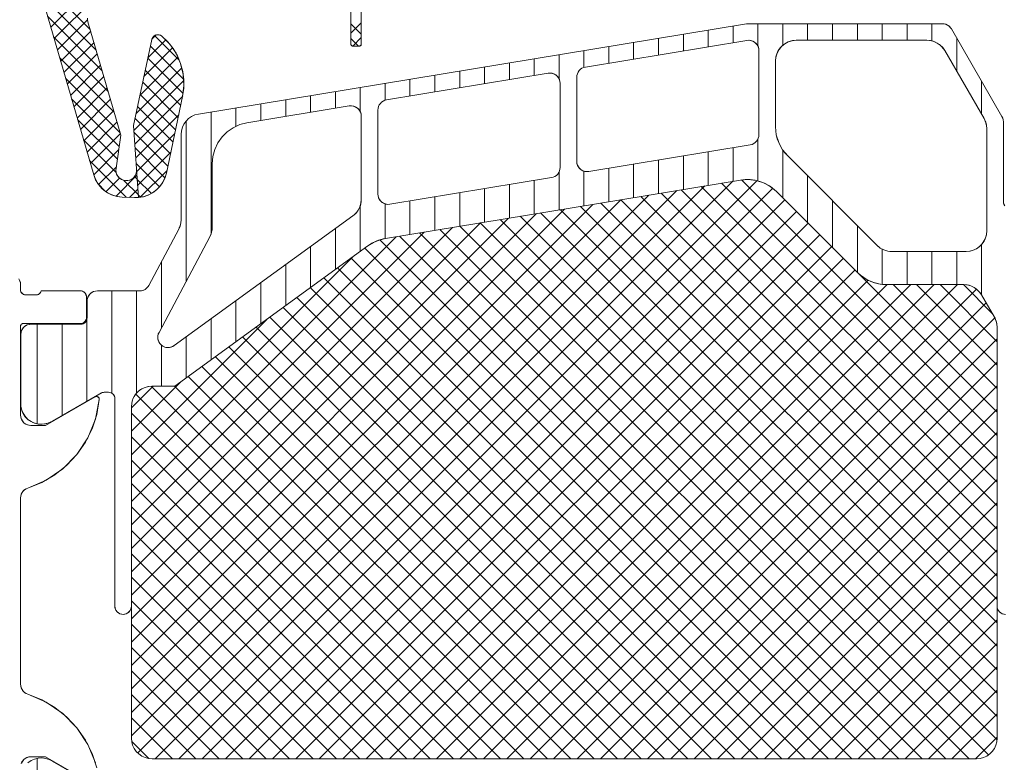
# Model space of a CAD drawing. Header units: metres. Extents: x 69 to 122.5, y -21.4 to -4.6.
# Tile 126 of 250: x 77.35 to 77.3975, y -12.3297 to -12.2938. Entities that reach past the tile are written whole.
import ezdxf

# ---------------------------------------------------------------- set-up
doc = ezdxf.new("R2010")
doc.units = ezdxf.units.M
doc.header["$LTSCALE"] = 0.02
doc.layers.add('032_Metallarbeiten-Fenster', color=7, linetype='Continuous', lineweight=5)

msp = doc.modelspace()

# ---------------------------------------------------------------- linework, layer by layer
at = {"layer": '032_Metallarbeiten-Fenster', "color": 251, "linetype": 'Continuous', "lineweight": 9, "true_color": 0x555555}
for p, q in [((77.353361, -12.294295), (77.350716, -12.29165)), ((77.351455, -12.294189), (77.353881, -12.291763)), ((77.351614, -12.294736), (77.354641, -12.29171)), ((77.353651, -12.295292), (77.351006, -12.292648)), ((77.353941, -12.29629), (77.351297, -12.293645)), ((77.351774, -12.295284), (77.353235, -12.293824)), ((77.36595, -12.294475), (77.36645, -12.293975)), ((77.36645, -12.294525), (77.36595, -12.294025)), ((77.3856, -12.2951), (77.3856, -12.294015)), ((77.3868, -12.295061), (77.3868, -12.294015)), ((77.388, -12.294815), (77.388, -12.294015)), ((77.3892, -12.294815), (77.3892, -12.294015)), ((77.3904, -12.294815), (77.3904, -12.294015)), ((77.3916, -12.294815), (77.3916, -12.294015)), ((77.3928, -12.294815), (77.3928, -12.294015)), ((77.394, -12.294847), (77.394, -12.294015)), ((77.351933, -12.295832), (77.353385, -12.29438)), ((77.3832, -12.295131), (77.3832, -12.29432)), ((77.3844, -12.294933), (77.3844, -12.294122)), ((77.354232, -12.297287), (77.351587, -12.294643)), ((77.352093, -12.296379), (77.353545, -12.294927)), ((77.356148, -12.295662), (77.357011, -12.294799)), ((77.356344, -12.29476), (77.356544, -12.29456)), ((77.357662, -12.295782), (77.356472, -12.294592)), ((77.366313, -12.295096), (77.36595, -12.294733)), ((77.366037, -12.295094), (77.36645, -12.294682)), ((77.3796, -12.295724), (77.3796, -12.294914)), ((77.3808, -12.295527), (77.3808, -12.294716)), ((77.382, -12.295329), (77.382, -12.294518)), ((77.3952, -12.296318), (77.3952, -12.294718)), ((77.355957, -12.296561), (77.357337, -12.295181)), ((77.357881, -12.296709), (77.356269, -12.295096)), ((77.3772, -12.296126), (77.3772, -12.295309)), ((77.3784, -12.295922), (77.3784, -12.295111)), ((77.354522, -12.298285), (77.351878, -12.29564)), ((77.352252, -12.296927), (77.353704, -12.295475)), ((77.355766, -12.297459), (77.357597, -12.295628)), ((77.357846, -12.29738), (77.356145, -12.295679)), ((77.3736, -12.296713), (77.3736, -12.295903)), ((77.3748, -12.296516), (77.3748, -12.295705)), ((77.376, -12.296682), (77.376, -12.295507)), ((77.352412, -12.297475), (77.353864, -12.296023)), ((77.355574, -12.298358), (77.357784, -12.296148)), ((77.357731, -12.297972), (77.356021, -12.296262)), ((77.3712, -12.297109), (77.3712, -12.296298)), ((77.3724, -12.296911), (77.3724, -12.2961)), ((77.354813, -12.299282), (77.352168, -12.296638)), ((77.352571, -12.298022), (77.354023, -12.29657)), ((77.355469, -12.299171), (77.357884, -12.296756)), ((77.357606, -12.298555), (77.355896, -12.296845)), ((77.3676, -12.297709), (77.3676, -12.296892)), ((77.3688, -12.297505), (77.3688, -12.296694)), ((77.37, -12.297307), (77.37, -12.296496)), ((77.3964, -12.298397), (77.3964, -12.296797)), ((77.352731, -12.29857), (77.354183, -12.297118)), ((77.3652, -12.298098), (77.3652, -12.297287)), ((77.3664, -12.298265), (77.3664, -12.297089)), ((77.354766, -12.299942), (77.352458, -12.297635)), ((77.35289, -12.299118), (77.354342, -12.297666)), ((77.355515, -12.299831), (77.357826, -12.297521)), ((77.357482, -12.299138), (77.355772, -12.297428)), ((77.3628, -12.298494), (77.3628, -12.297683)), ((77.364, -12.298296), (77.364, -12.297485)), ((77.353049, -12.299665), (77.354501, -12.298213)), ((77.357358, -12.299721), (77.355648, -12.298011)), ((77.3592, -12.304151), (77.3592, -12.298276)), ((77.3604, -12.298974), (77.3604, -12.298078)), ((77.3616, -12.298691), (77.3616, -12.297881)), ((77.354676, -12.30056), (77.352749, -12.298633)), ((77.353209, -12.300213), (77.354661, -12.298761)), ((77.357234, -12.300304), (77.355524, -12.298594)), ((77.355561, -12.300492), (77.357636, -12.298418)), ((77.358, -12.306442), (77.358, -12.298705)), ((77.35711, -12.300887), (77.355474, -12.299252)), ((77.354615, -12.301206), (77.353039, -12.29963)), ((77.353368, -12.300761), (77.35482, -12.299309)), ((77.355608, -12.301153), (77.357444, -12.299316)), ((77.3856, -12.301609), (77.3856, -12.299584)), ((77.353528, -12.301308), (77.354744, -12.300092)), ((77.35697, -12.301454), (77.355528, -12.300012)), ((77.355654, -12.301814), (77.357253, -12.300214)), ((77.3832, -12.30182), (77.3832, -12.300198)), ((77.3844, -12.301622), (77.3844, -12.300001)), ((77.3868, -12.302428), (77.3868, -12.300115)), ((77.355098, -12.302396), (77.35333, -12.300628)), ((77.3808, -12.302216), (77.3808, -12.300594)), ((77.382, -12.302018), (77.382, -12.300396)), ((77.353765, -12.301779), (77.354623, -12.30092)), ((77.356703, -12.301895), (77.355581, -12.300772)), ((77.355779, -12.302396), (77.357062, -12.301113)), ((77.376, -12.303007), (77.376, -12.301166)), ((77.3772, -12.302809), (77.3772, -12.301131)), ((77.3784, -12.302611), (77.3784, -12.30099)), ((77.3796, -12.302413), (77.3796, -12.300792)), ((77.354126, -12.302125), (77.354777, -12.301474)), ((77.354614, -12.302343), (77.35562, -12.301337)), ((77.355686, -12.302277), (77.354989, -12.30158)), ((77.355633, -12.301517), (77.355505, -12.301389)), ((77.356315, -12.302213), (77.355634, -12.301533)), ((77.384394, -12.301623), (77.356502, -12.329515)), ((77.385552, -12.301597), (77.357634, -12.329515)), ((77.3748, -12.303205), (77.3748, -12.301583)), ((77.39715, -12.313898), (77.384812, -12.30156)), ((77.388, -12.303628), (77.388, -12.301365)), ((77.354107, -12.302112), (77.353731, -12.301736)), ((77.355262, -12.302403), (77.355667, -12.301998)), ((77.381685, -12.30207), (77.35535, -12.328405)), ((77.38304, -12.301846), (77.355656, -12.32923)), ((77.38631, -12.30197), (77.358765, -12.329515)), ((77.3724, -12.3036), (77.3724, -12.301979)), ((77.3736, -12.303402), (77.3736, -12.301781)), ((77.39715, -12.317292), (77.381893, -12.302035)), ((77.39715, -12.316161), (77.382865, -12.301875)), ((77.39715, -12.315029), (77.383836, -12.301715)), ((77.38033, -12.302293), (77.35535, -12.327273)), ((77.378976, -12.302516), (77.35535, -12.326142)), ((77.355789, -12.302395), (77.355688, -12.302293)), ((77.386892, -12.30252), (77.359896, -12.329515)), ((77.3688, -12.304194), (77.3688, -12.302572)), ((77.37, -12.303996), (77.37, -12.302374)), ((77.3712, -12.303798), (77.3712, -12.302176)), ((77.39715, -12.320686), (77.378979, -12.302516)), ((77.39715, -12.319555), (77.379951, -12.302356)), ((77.39715, -12.318423), (77.380922, -12.302195)), ((77.3892, -12.304828), (77.3892, -12.302565)), ((77.377621, -12.30274), (77.35535, -12.325011)), ((77.376266, -12.302963), (77.35535, -12.323879)), ((77.3664, -12.305013), (77.3664, -12.302796)), ((77.3676, -12.304392), (77.3676, -12.302714)), ((77.39715, -12.32408), (77.376066, -12.302996)), ((77.39715, -12.322949), (77.377037, -12.302836)), ((77.39715, -12.321818), (77.378008, -12.302676)), ((77.374912, -12.303186), (77.35535, -12.322748)), ((77.373557, -12.303409), (77.35535, -12.321617)), ((77.387458, -12.303085), (77.361028, -12.329515)), ((77.39715, -12.327474), (77.373152, -12.303476)), ((77.39715, -12.326343), (77.374123, -12.303316)), ((77.39715, -12.325212), (77.375094, -12.303156)), ((77.372202, -12.303633), (77.35535, -12.320485)), ((77.370848, -12.303856), (77.35535, -12.319354)), ((77.388023, -12.303651), (77.362159, -12.329515)), ((77.3652, -12.305884), (77.3652, -12.303907)), ((77.395797, -12.329515), (77.370238, -12.303957)), ((77.396735, -12.329322), (77.371209, -12.303796)), ((77.397143, -12.328599), (77.372181, -12.303636)), ((77.3904, -12.306028), (77.3904, -12.303765)), ((77.369493, -12.304079), (77.35535, -12.318222)), ((77.368138, -12.304303), (77.35535, -12.317091)), ((77.388589, -12.304217), (77.363291, -12.329515)), ((77.392403, -12.329515), (77.367343, -12.304456)), ((77.393534, -12.329515), (77.368295, -12.304277)), ((77.394665, -12.329515), (77.369267, -12.304117)), ((77.364, -12.306756), (77.364, -12.304779)), ((77.389155, -12.304783), (77.364422, -12.329515)), ((77.391271, -12.329515), (77.366613, -12.304858)), ((77.3916, -12.306603), (77.3916, -12.304901)), ((77.3964, -12.307116), (77.3964, -12.30467)), ((77.366024, -12.305286), (77.35535, -12.31596)), ((77.38972, -12.305348), (77.365553, -12.329515)), ((77.39014, -12.329515), (77.365958, -12.305334)), ((77.3928, -12.306615), (77.3928, -12.305015)), ((77.394, -12.306615), (77.394, -12.305015)), ((77.3952, -12.306615), (77.3952, -12.305015)), ((77.3568, -12.308701), (77.3568, -12.305503)), ((77.3628, -12.307628), (77.3628, -12.30565)), ((77.389008, -12.329515), (77.365303, -12.30581)), ((77.390286, -12.305914), (77.366685, -12.329515)), ((77.387877, -12.329515), (77.364648, -12.306286)), ((77.39715, -12.312767), (77.390479, -12.306096)), ((77.3616, -12.3085), (77.3616, -12.306522)), ((77.386746, -12.329515), (77.363992, -12.306762)), ((77.390926, -12.306405), (77.367816, -12.329515)), ((77.391847, -12.306615), (77.368947, -12.329515)), ((77.392979, -12.306615), (77.370079, -12.329515)), ((77.39411, -12.306615), (77.37121, -12.329515)), ((77.395242, -12.306615), (77.372342, -12.329515)), ((77.396154, -12.306834), (77.373473, -12.329515)), ((77.39715, -12.311635), (77.39213, -12.306615)), ((77.39715, -12.310504), (77.393261, -12.306615)), ((77.39715, -12.309373), (77.394393, -12.306615)), ((77.396912, -12.308003), (77.395524, -12.306615)), ((77.3544, -12.311857), (77.3544, -12.306915)), ((77.3556, -12.31186), (77.3556, -12.306915)), ((77.385614, -12.329515), (77.363337, -12.307238)), ((77.3604, -12.309372), (77.3604, -12.307394)), ((77.384483, -12.329515), (77.362682, -12.307714)), ((77.396621, -12.307499), (77.374604, -12.329515)), ((77.3532, -12.312243), (77.3532, -12.308298)), ((77.361886, -12.308292), (77.35535, -12.314828)), ((77.3592, -12.310244), (77.3592, -12.308266)), ((77.383352, -12.329515), (77.362027, -12.30819)), ((77.397032, -12.308218), (77.375736, -12.329515)), ((77.3508, -12.313337), (77.3508, -12.308525)), ((77.352, -12.312935), (77.352, -12.308525)), ((77.38222, -12.329515), (77.361371, -12.308666)), ((77.358, -12.311116), (77.358, -12.309138)), ((77.381089, -12.329515), (77.360716, -12.309142)), ((77.39715, -12.309232), (77.376867, -12.329515)), ((77.3568, -12.311515), (77.3568, -12.309536)), ((77.379957, -12.329515), (77.360061, -12.309618)), ((77.378826, -12.329515), (77.359405, -12.310095)), ((77.377695, -12.329515), (77.35875, -12.310571)), ((77.39715, -12.310364), (77.377998, -12.329515)), ((77.376563, -12.329515), (77.358095, -12.311047)), ((77.357749, -12.311298), (77.35535, -12.313697)), ((77.3564, -12.311515), (77.35535, -12.312566)), ((77.374301, -12.329515), (77.356305, -12.311519)), ((77.375432, -12.329515), (77.357432, -12.311515)), ((77.39715, -12.311495), (77.37913, -12.329515)), ((77.373169, -12.329515), (77.35556, -12.311906)), ((77.372038, -12.329515), (77.35535, -12.312827)), ((77.39715, -12.312626), (77.380261, -12.329515)), ((77.370906, -12.329515), (77.35535, -12.313959)), ((77.39715, -12.313758), (77.381392, -12.329515)), ((77.39715, -12.314889), (77.382524, -12.329515)), ((77.369775, -12.329515), (77.35535, -12.31509)), ((77.368644, -12.329515), (77.35535, -12.316221)), ((77.39715, -12.31602), (77.383655, -12.329515)), ((77.39715, -12.317152), (77.384787, -12.329515)), ((77.367512, -12.329515), (77.35535, -12.317353)), ((77.39715, -12.318283), (77.385918, -12.329515)), ((77.366381, -12.329515), (77.35535, -12.318484)), ((77.36525, -12.329515), (77.35535, -12.319616)), ((77.39715, -12.319415), (77.387049, -12.329515)), ((77.39715, -12.320546), (77.388181, -12.329515)), ((77.364118, -12.329515), (77.35535, -12.320747)), ((77.362987, -12.329515), (77.35535, -12.321878)), ((77.39715, -12.321677), (77.389312, -12.329515)), ((77.361856, -12.329515), (77.35535, -12.32301)), ((77.39715, -12.322809), (77.390443, -12.329515)), ((77.39715, -12.32394), (77.391575, -12.329515)), ((77.360724, -12.329515), (77.35535, -12.324141)), ((77.359593, -12.329515), (77.35535, -12.325272)), ((77.39715, -12.325071), (77.392706, -12.329515)), ((77.39715, -12.326203), (77.393838, -12.329515)), ((77.358461, -12.329515), (77.35535, -12.326404)), ((77.35733, -12.329515), (77.35535, -12.327535)), ((77.39715, -12.327334), (77.394969, -12.329515)), ((77.356184, -12.329501), (77.355365, -12.328681)), ((77.39715, -12.328465), (77.3961, -12.329515)), ((77.3508, -12.334305), (77.3508, -12.329494))]:
    msp.add_line(p, q, dxfattribs=at)
at = {"layer": '032_Metallarbeiten-Fenster', "linetype": 'Continuous', "lineweight": 13}
for points in [[(77.353232, -12.293808), (77.353251, -12.293918), (77.354845, -12.299395), (77.354612, -12.300999), (77.354602, -12.301104), (77.354615, -12.301209), (77.35465, -12.301308), (77.354705, -12.301399), (77.354778, -12.301475), (77.354865, -12.301535), (77.354963, -12.301575), (77.355066, -12.301594), (77.355172, -12.30159), (77.355274, -12.301564), (77.355369, -12.301518), (77.355452, -12.301452), (77.355519, -12.301371), (77.355568, -12.301277), (77.355596, -12.301175), (77.355602, -12.30107), (77.355696, -12.30241), (77.355672, -12.302412), (77.355648, -12.302413), (77.355624, -12.302414), (77.3556, -12.302415), (77.355576, -12.302415), (77.355553, -12.302415), (77.355529, -12.302415), (77.355505, -12.302414), (77.354902, -12.302387), (77.354671, -12.302359), (77.354447, -12.302296), (77.354235, -12.302198), (77.354042, -12.302069), (77.35387, -12.301911), (77.353725, -12.301729), (77.35361, -12.301526), (77.353528, -12.301308), (77.346119, -12.275861)], [(77.36645, -12.292999), (77.36645, -12.294996), (77.366448, -12.295015), (77.366442, -12.295034), (77.366433, -12.295051), (77.36642, -12.295066), (77.366405, -12.295079), (77.366388, -12.295088), (77.366369, -12.295094), (77.36635, -12.295096), (77.36605, -12.295096), (77.36603, -12.295094), (77.366011, -12.295088), (77.365994, -12.295079), (77.365979, -12.295066), (77.365966, -12.295051), (77.365957, -12.295034), (77.365951, -12.295015), (77.36595, -12.294996), (77.36595, -12.292423)], [(77.397501, -12.302782), (77.397473, -12.30273), (77.397456, -12.302674), (77.39745, -12.302615), (77.39745, -12.298749), (77.397449, -12.298716), (77.397446, -12.298684), (77.39744, -12.298652), (77.397433, -12.29862), (77.397423, -12.298588), (77.397412, -12.298558), (77.397398, -12.298528), (77.397383, -12.298499), (77.394939, -12.294265), (77.394902, -12.294211), (77.394859, -12.294162), (77.39481, -12.294119), (77.394756, -12.294082), (77.394697, -12.294053), (77.394635, -12.294032), (77.394571, -12.294019), (77.394506, -12.294015), (77.38505, -12.294015), (77.358587, -12.298377), (77.358417, -12.298421), (77.358257, -12.298494), (77.358113, -12.298593), (77.357988, -12.298717), (77.357886, -12.29886), (77.357811, -12.299019), (77.357765, -12.299189), (77.35775, -12.299364), (77.35775, -12.303466), (77.357748, -12.303527), (77.357743, -12.303588), (77.357733, -12.303648), (77.35772, -12.303708), (77.357704, -12.303767), (77.357684, -12.303824), (77.35766, -12.30388), (77.357633, -12.303935), (77.356191, -12.30665), (77.356155, -12.306707), (77.356112, -12.306759), (77.356062, -12.306805), (77.356007, -12.306844), (77.355947, -12.306875), (77.355883, -12.306897), (77.355817, -12.306911), (77.355749, -12.306915), (77.35371, -12.306915), (77.353612, -12.306925), (77.353519, -12.306953), (77.353432, -12.306999), (77.353356, -12.307062), (77.353294, -12.307137), (77.353248, -12.307224), (77.35322, -12.307318), (77.35321, -12.307415), (77.35321, -12.308226), (77.353204, -12.308284), (77.353187, -12.30834), (77.353159, -12.308392), (77.353122, -12.308438), (77.353077, -12.308475), (77.353025, -12.308503), (77.352969, -12.30852), (77.35291, -12.308526), (77.35051, -12.308525), (77.350412, -12.308535), (77.350319, -12.308563), (77.350232, -12.308609), (77.350156, -12.308672), (77.350094, -12.308747), (77.350048, -12.308834), (77.35002, -12.308928), (77.35001, -12.309025), (77.35001, -12.312502), (77.350076, -12.312742), (77.350199, -12.312959), (77.350372, -12.313138), (77.350584, -12.313269), (77.350822, -12.313344), (77.351071, -12.313357), (77.351316, -12.313308), (77.35154, -12.313201), (77.353824, -12.311882), (77.353853, -12.311867), (77.353883, -12.311853), (77.353913, -12.311842), (77.353945, -12.311832), (77.353977, -12.311825), (77.354009, -12.311819), (77.354041, -12.311816), (77.354074, -12.311815), (77.35425, -12.311815), (77.354309, -12.311821), (77.354365, -12.311838), (77.354417, -12.311866), (77.354462, -12.311903), (77.354499, -12.311949), (77.354527, -12.312), (77.354544, -12.312057), (77.35455, -12.312115), (77.35455, -12.322137), (77.354558, -12.322215), (77.35458, -12.32229), (77.354617, -12.322359), (77.354667, -12.32242), (77.354728, -12.32247), (77.354797, -12.322507), (77.354872, -12.322529), (77.35495, -12.322537), (77.355028, -12.322529), (77.355103, -12.322507), (77.355172, -12.32247), (77.355233, -12.32242), (77.355283, -12.322359), (77.35532, -12.32229), (77.355342, -12.322215), (77.35535, -12.322137), (77.35535, -12.312515), (77.355369, -12.31232), (77.355426, -12.312133), (77.355519, -12.31196), (77.355643, -12.311808), (77.355794, -12.311684), (77.355967, -12.311591), (77.356155, -12.311534), (77.35635, -12.311515), (77.35745, -12.311515), (77.366771, -12.304743), (77.366867, -12.304678), (77.366966, -12.304618), (77.367069, -12.304564), (77.367175, -12.304516), (77.367284, -12.304474), (77.367394, -12.304439), (77.367507, -12.30441), (77.367621, -12.304388), (77.384755, -12.301564), (77.384991, -12.301539), (77.385228, -12.301542), (77.385463, -12.301574), (77.385693, -12.301633), (77.385914, -12.301719), (77.386123, -12.30183), (77.386318, -12.301965), (77.386495, -12.302123), (77.390401, -12.306029), (77.390547, -12.306161), (77.390705, -12.306278), (77.390873, -12.306379), (77.39105, -12.306463), (77.391235, -12.306529), (77.391425, -12.306577), (77.39162, -12.306606), (77.391816, -12.306615), (77.395533, -12.306615), (77.395664, -12.306624), (77.395792, -12.306649), (77.395916, -12.306691), (77.396033, -12.306749), (77.396142, -12.306822), (77.396241, -12.306908), (77.396327, -12.307006), (77.396399, -12.307115), (77.397016, -12.308183), (77.397047, -12.308241), (77.397074, -12.3083), (77.397097, -12.308362), (77.397116, -12.308424), (77.397131, -12.308488), (77.397141, -12.308553), (77.397148, -12.308618), (77.39715, -12.308683), (77.39715, -12.322137), (77.397158, -12.322215), (77.39718, -12.32229), (77.397217, -12.322359), (77.397267, -12.32242), (77.397328, -12.32247), (77.397397, -12.322507), (77.397472, -12.322529), (77.39755, -12.322537)], [(77.353676, -12.329948), (77.35345, -12.329258), (77.353127, -12.328608), (77.352713, -12.328011), (77.352216, -12.327481), (77.351649, -12.327028), (77.351021, -12.326662), (77.350348, -12.326391), (77.350275, -12.326362), (77.350207, -12.326321), (77.350147, -12.32627), (77.350096, -12.32621), (77.350055, -12.326143), (77.350025, -12.32607), (77.350006, -12.325994), (77.35, -12.325915), (77.35, -12.316915), (77.350006, -12.316837), (77.350025, -12.31676), (77.350055, -12.316687), (77.350096, -12.31662), (77.350147, -12.316561), (77.350207, -12.31651), (77.350275, -12.316469), (77.350348, -12.316439), (77.351021, -12.316168), (77.351649, -12.315802), (77.352216, -12.31535), (77.352713, -12.314819), (77.353127, -12.314223), (77.35345, -12.313573), (77.353676, -12.312882), (77.353799, -12.312167), (77.353798, -12.312129), (77.353786, -12.312093), (77.353765, -12.312062), (77.353737, -12.312037), (77.353703, -12.312021), (77.353665, -12.312015), (77.353628, -12.312019), (77.353593, -12.312034), (77.3512, -12.313415), (77.3505, -12.313415), (77.350402, -12.313406), (77.350309, -12.313377), (77.350222, -12.313331), (77.350146, -12.313269), (77.350084, -12.313193), (77.350038, -12.313107), (77.35001, -12.313013), (77.35, -12.312915), (77.35, -12.308615), (77.350002, -12.308592), (77.350009, -12.308569), (77.35002, -12.308549), (77.350035, -12.30853), (77.350053, -12.308515), (77.350074, -12.308504), (77.350097, -12.308497), (77.35012, -12.308495), (77.35288, -12.308495), (77.352939, -12.308489), (77.352995, -12.308472), (77.353047, -12.308445), (77.353092, -12.308407), (77.353129, -12.308362), (77.353157, -12.30831), (77.353174, -12.308254), (77.35318, -12.308195), (77.35318, -12.307215), (77.353174, -12.307157), (77.353157, -12.3071), (77.353129, -12.307049), (77.353092, -12.307003), (77.353047, -12.306966), (77.352995, -12.306938), (77.352939, -12.306921), (77.35288, -12.306915), (77.351, -12.306915), (77.350984, -12.306958), (77.350961, -12.306997), (77.350932, -12.307032), (77.350897, -12.307061), (77.350858, -12.307085), (77.350816, -12.307102), (77.350772, -12.307112), (77.350727, -12.307115), (77.350273, -12.307115), (77.350228, -12.307112), (77.350184, -12.307102), (77.350141, -12.307085), (77.350103, -12.307061), (77.350068, -12.307032), (77.350039, -12.306997), (77.350016, -12.306958), (77.35, -12.306915), (77.35, -12.306615), (77.34999, -12.306518), (77.349962, -12.306424), (77.349916, -12.306337)], [(77.350038, -12.329724), (77.350084, -12.329637), (77.350146, -12.329562), (77.350222, -12.329499), (77.350309, -12.329453), (77.350402, -12.329425), (77.3505, -12.329415), (77.3512, -12.329415), (77.353593, -12.330797)], [(77.353824, -12.330948), (77.35154, -12.32963), (77.35154, -12.32963), (77.351379, -12.329546), (77.351206, -12.329492), (77.351026, -12.329471), (77.350845, -12.329483), (77.350669, -12.329527), (77.350504, -12.329603), (77.350355, -12.329707)]]:
    msp.add_lwpolyline(points, dxfattribs=at)
at = {"layer": '032_Metallarbeiten-Fenster', "lineweight": 13}
for points in [[(77.346119, -12.275861), (77.353528, -12.301308), (77.353528, -12.301308), (77.353624, -12.301556), (77.353764, -12.301783), (77.353941, -12.301982), (77.35415, -12.302146), (77.354385, -12.302271), (77.354639, -12.302352), (77.354902, -12.302387), (77.355505, -12.302414), (77.355505, -12.302414), (77.355696, -12.30241), (77.355602, -12.30107), (77.355602, -12.30107), (77.355598, -12.301164), (77.355576, -12.301255), (77.355538, -12.301341), (77.355484, -12.301418), (77.355417, -12.301484), (77.355339, -12.301535), (77.355252, -12.301572), (77.35516, -12.301592), (77.355066, -12.301594), (77.355066, -12.301594), (77.354974, -12.301578), (77.354886, -12.301546), (77.354805, -12.301497), (77.354735, -12.301434), (77.354678, -12.30136), (77.354636, -12.301276), (77.354611, -12.301186), (77.354602, -12.301092), (77.354612, -12.300999), (77.354845, -12.299395), (77.353251, -12.293918), (77.353251, -12.293918), (77.353234, -12.293831), (77.353232, -12.293741)], [(77.36595, -12.292423), (77.36595, -12.294996), (77.36595, -12.294996), (77.365951, -12.295013), (77.365956, -12.29503), (77.365963, -12.295046), (77.365973, -12.29506), (77.365985, -12.295072), (77.366, -12.295082), (77.366015, -12.29509), (77.366032, -12.295094), (77.36605, -12.295096), (77.36635, -12.295096), (77.36635, -12.295096), (77.366367, -12.295094), (77.366384, -12.29509), (77.3664, -12.295082), (77.366414, -12.295072), (77.366426, -12.29506), (77.366436, -12.295046), (77.366443, -12.29503), (77.366448, -12.295013), (77.36645, -12.294996), (77.36645, -12.292999)], [(77.39752, -12.302808), (77.39749, -12.302765), (77.397468, -12.302718), (77.397455, -12.302667), (77.39745, -12.302615), (77.39745, -12.298749), (77.39745, -12.298749), (77.397442, -12.298662), (77.39742, -12.298578), (77.397383, -12.298499), (77.394939, -12.294265), (77.394939, -12.294265), (77.394889, -12.294194), (77.394827, -12.294132), (77.394756, -12.294082), (77.394677, -12.294045), (77.394592, -12.294023), (77.394506, -12.294015), (77.38505, -12.294015), (77.358587, -12.298377), (77.358587, -12.298377), (77.358417, -12.298421), (77.358257, -12.298494), (77.358113, -12.298593), (77.357988, -12.298717), (77.357886, -12.29886), (77.357811, -12.299019), (77.357765, -12.299189), (77.35775, -12.299364), (77.35775, -12.303466), (77.35775, -12.303466), (77.357737, -12.303628), (77.357697, -12.303786), (77.357633, -12.303935), (77.356191, -12.30665), (77.356191, -12.30665), (77.356142, -12.306725), (77.35608, -12.306791), (77.356007, -12.306844), (77.355926, -12.306883), (77.355839, -12.306907), (77.355749, -12.306915), (77.35371, -12.306915), (77.35371, -12.306915), (77.353623, -12.306923), (77.353539, -12.306945), (77.35346, -12.306982), (77.353389, -12.307032), (77.353327, -12.307094), (77.353277, -12.307165), (77.35324, -12.307244), (77.353218, -12.307328), (77.35321, -12.307415), (77.35321, -12.308226), (77.35321, -12.308226), (77.353205, -12.308278), (77.353192, -12.308328), (77.35317, -12.308376), (77.35314, -12.308418), (77.353103, -12.308455), (77.35306, -12.308485), (77.353013, -12.308507), (77.352962, -12.308521), (77.35291, -12.308526), (77.35051, -12.308525), (77.35051, -12.308525), (77.350423, -12.308533), (77.350339, -12.308555), (77.35026, -12.308592), (77.350189, -12.308642), (77.350127, -12.308704), (77.350077, -12.308775), (77.35004, -12.308854), (77.350018, -12.308938), (77.35001, -12.309025), (77.35001, -12.312502), (77.35001, -12.312502), (77.350052, -12.312678), (77.350125, -12.312844), (77.350227, -12.312994), (77.350355, -12.313124), (77.350504, -12.313228), (77.350669, -12.313303), (77.350845, -12.313347), (77.351026, -12.313359), (77.351206, -12.313338), (77.351379, -12.313285), (77.35154, -12.313201), (77.353824, -12.311882), (77.353824, -12.311882), (77.353903, -12.311845), (77.353987, -12.311823), (77.354074, -12.311815), (77.35425, -12.311815), (77.35425, -12.311815), (77.354302, -12.31182), (77.354353, -12.311833), (77.3544, -12.311855), (77.354443, -12.311885), (77.35448, -12.311922), (77.35451, -12.311965), (77.354532, -12.312013), (77.354545, -12.312063), (77.35455, -12.312115), (77.35455, -12.322137), (77.35455, -12.322137), (77.354556, -12.322206), (77.354574, -12.322274), (77.354604, -12.322337), (77.354644, -12.322394), (77.354693, -12.322443), (77.35475, -12.322483), (77.354813, -12.322513), (77.354881, -12.322531), (77.35495, -12.322537), (77.35495, -12.322537), (77.355019, -12.322531), (77.355087, -12.322513), (77.35515, -12.322483), (77.355207, -12.322443), (77.355256, -12.322394), (77.355296, -12.322337), (77.355326, -12.322274), (77.355344, -12.322206), (77.35535, -12.322137), (77.35535, -12.312515), (77.35535, -12.312515), (77.355365, -12.312342), (77.35541, -12.312173), (77.355484, -12.312015), (77.355584, -12.311872), (77.355707, -12.311749), (77.35585, -12.311649), (77.356008, -12.311576), (77.356176, -12.31153), (77.35635, -12.311515), (77.35745, -12.311515), (77.366771, -12.304743), (77.366771, -12.304743), (77.367035, -12.304581), (77.36732, -12.304462), (77.367621, -12.304388), (77.384755, -12.301564), (77.384755, -12.301564), (77.385133, -12.301538), (77.38551, -12.301584), (77.38587, -12.301699), (77.386203, -12.301881), (77.386495, -12.302123), (77.390401, -12.306029), (77.390401, -12.306029), (77.39064, -12.306233), (77.390908, -12.306397), (77.391198, -12.306517), (77.391503, -12.306591), (77.391816, -12.306615), (77.395533, -12.306615), (77.395533, -12.306615), (77.395707, -12.30663), (77.395875, -12.306676), (77.396033, -12.306749), (77.396176, -12.306849), (77.396299, -12.306972), (77.396399, -12.307115), (77.397016, -12.308183), (77.397016, -12.308183), (77.39709, -12.308341), (77.397135, -12.308509), (77.39715, -12.308683), (77.39715, -12.322137), (77.39715, -12.322137), (77.397156, -12.322206), (77.397174, -12.322274), (77.397204, -12.322337), (77.397244, -12.322394), (77.397293, -12.322443), (77.39735, -12.322483), (77.397413, -12.322513), (77.397481, -12.322531), (77.39755, -12.322537)], [(77.353612, -12.329714), (77.353245, -12.328819), (77.352713, -12.328011), (77.352035, -12.327321), (77.351236, -12.326774), (77.350348, -12.326391), (77.350348, -12.326391), (77.350265, -12.326356), (77.350189, -12.326307), (77.350124, -12.326245), (77.350071, -12.326172), (77.350032, -12.326091), (77.350008, -12.326005), (77.35, -12.325915), (77.35, -12.316915), (77.35, -12.316915), (77.350008, -12.316826), (77.350032, -12.316739), (77.350071, -12.316658), (77.350124, -12.316585), (77.350189, -12.316523), (77.350265, -12.316474), (77.350348, -12.316439), (77.350348, -12.316439), (77.351236, -12.316056), (77.352035, -12.31551), (77.352713, -12.314819), (77.353245, -12.314011), (77.353612, -12.313116), (77.353799, -12.312167), (77.353799, -12.312167), (77.3538, -12.312142), (77.353795, -12.312117), (77.353786, -12.312093), (77.353773, -12.312072), (77.353757, -12.312053), (77.353737, -12.312037), (77.353714, -12.312026), (77.35369, -12.312018), (77.353665, -12.312015), (77.35364, -12.312017), (77.353616, -12.312023), (77.353593, -12.312034), (77.3512, -12.313415), (77.3505, -12.313415), (77.3505, -12.313415), (77.350413, -12.313408), (77.350329, -12.313385), (77.35025, -12.313348), (77.350179, -12.313298), (77.350117, -12.313237), (77.350067, -12.313165), (77.35003, -12.313086), (77.350008, -12.313002), (77.35, -12.312915), (77.35, -12.308615), (77.35, -12.308615), (77.350002, -12.308592), (77.350009, -12.308569), (77.35002, -12.308549), (77.350035, -12.30853), (77.350053, -12.308515), (77.350074, -12.308504), (77.350097, -12.308497), (77.35012, -12.308495), (77.35288, -12.308495), (77.35288, -12.308495), (77.352932, -12.308491), (77.352983, -12.308477), (77.35303, -12.308455), (77.353073, -12.308425), (77.35311, -12.308388), (77.35314, -12.308345), (77.353162, -12.308298), (77.353175, -12.308247), (77.35318, -12.308195), (77.35318, -12.307215), (77.35318, -12.307215), (77.353175, -12.307163), (77.353162, -12.307113), (77.35314, -12.307065), (77.35311, -12.307022), (77.353073, -12.306985), (77.35303, -12.306955), (77.352983, -12.306933), (77.352932, -12.30692), (77.35288, -12.306915), (77.351, -12.306915), (77.351, -12.306915), (77.350981, -12.306963), (77.350953, -12.307007), (77.350917, -12.307045), (77.350876, -12.307076), (77.350829, -12.307098), (77.350779, -12.307111), (77.350727, -12.307115), (77.350273, -12.307115), (77.350273, -12.307115), (77.350221, -12.307111), (77.350171, -12.307098), (77.350124, -12.307076), (77.350083, -12.307045), (77.350047, -12.307007), (77.350019, -12.306963), (77.35, -12.306915), (77.35, -12.306615), (77.35, -12.306615), (77.349992, -12.306528), (77.34997, -12.306444), (77.349933, -12.306365)], [(77.39715, -12.322137), (77.39715, -12.328515), (77.39715, -12.328515), (77.397135, -12.328689), (77.39709, -12.328857), (77.397016, -12.329015), (77.396916, -12.329158), (77.396793, -12.329281), (77.39665, -12.329381), (77.396492, -12.329455), (77.396324, -12.3295), (77.39615, -12.329515), (77.35635, -12.329515), (77.35635, -12.329515), (77.356176, -12.3295), (77.356008, -12.329455), (77.35585, -12.329381), (77.355707, -12.329281), (77.355584, -12.329158), (77.355484, -12.329015), (77.35541, -12.328857), (77.355365, -12.328689), (77.35535, -12.328515), (77.35535, -12.322137)], [(77.35003, -12.329744), (77.350067, -12.329665), (77.350117, -12.329594), (77.350179, -12.329532), (77.35025, -12.329482), (77.350329, -12.329445), (77.350413, -12.329423), (77.3505, -12.329415), (77.3512, -12.329415), (77.353593, -12.330797)], [(77.353824, -12.330948), (77.35154, -12.32963), (77.35154, -12.32963), (77.351379, -12.329546), (77.351206, -12.329492), (77.351026, -12.329471), (77.350845, -12.329483), (77.350669, -12.329527), (77.350504, -12.329603), (77.350355, -12.329707)]]:
    msp.add_lwpolyline(points, dxfattribs=at)
at = {"layer": '032_Metallarbeiten-Fenster', "linetype": 'Continuous', "lineweight": 13}
for points in [[(77.355696, -12.30241), (77.355452, -12.298932), (77.356335, -12.294784), (77.356361, -12.294711), (77.356404, -12.294647), (77.356462, -12.294597), (77.356532, -12.294562), (77.356607, -12.294547), (77.356684, -12.294551), (77.356757, -12.294575), (77.356822, -12.294617), (77.357114, -12.294898), (77.357364, -12.295216), (77.35757, -12.295564), (77.357727, -12.295938), (77.357832, -12.296329), (77.357884, -12.29673), (77.357881, -12.297135), (77.357824, -12.297536), (77.357037, -12.301228), (77.356969, -12.301457), (77.356865, -12.301672), (77.356728, -12.301869), (77.356562, -12.30204), (77.356371, -12.302184), (77.356159, -12.302295), (77.355932, -12.302371)], [(77.38565, -12.295316), (77.38565, -12.29937), (77.385642, -12.299458), (77.385619, -12.299543), (77.385582, -12.299622), (77.385531, -12.299694), (77.385469, -12.299755), (77.385396, -12.299805), (77.385316, -12.299842), (77.385231, -12.299864), (77.377431, -12.301149), (77.377323, -12.301155), (77.377217, -12.301138), (77.377116, -12.301098), (77.377026, -12.301037), (77.376952, -12.300959), (77.376896, -12.300866), (77.376862, -12.300763), (77.37685, -12.300656), (77.37685, -12.296602), (77.376858, -12.296514), (77.376881, -12.29643), (77.376918, -12.29635), (77.376969, -12.296278), (77.377031, -12.296217), (77.377104, -12.296167), (77.377184, -12.29613), (77.377269, -12.296109), (77.385069, -12.294823), (77.385177, -12.294817), (77.385283, -12.294834), (77.385384, -12.294874), (77.385474, -12.294935), (77.385548, -12.295014), (77.385604, -12.295106), (77.385638, -12.295209)], [(77.39665, -12.299098), (77.39665, -12.304015), (77.396631, -12.30421), (77.396574, -12.304398), (77.396481, -12.304571), (77.396357, -12.304722), (77.396206, -12.304847), (77.396033, -12.304939), (77.395845, -12.304996), (77.39565, -12.305015), (77.392064, -12.305015), (77.391966, -12.30501), (77.391869, -12.304996), (77.391774, -12.304972), (77.391682, -12.304939), (77.391593, -12.304897), (77.391509, -12.304847), (77.39143, -12.304788), (77.391357, -12.304722), (77.387036, -12.300401), (77.386904, -12.300256), (77.386787, -12.300098), (77.386686, -12.29993), (77.386602, -12.299752), (77.386536, -12.299567), (77.386488, -12.299377), (77.38646, -12.299183), (77.38645, -12.298987), (77.38645, -12.295815), (77.386469, -12.29562), (77.386526, -12.295433), (77.386619, -12.29526), (77.386743, -12.295108), (77.386894, -12.294984), (77.387067, -12.294891), (77.387255, -12.294834), (77.38745, -12.294815), (77.393755, -12.294815), (77.393885, -12.294824), (77.394014, -12.294849), (77.394138, -12.294891), (77.394255, -12.294949), (77.394364, -12.295022), (77.394462, -12.295108), (77.394548, -12.295206), (77.394621, -12.295315), (77.396516, -12.298598), (77.396547, -12.298655), (77.396574, -12.298715), (77.396597, -12.298776), (77.396616, -12.298839), (77.396631, -12.298902), (77.396641, -12.298967), (77.396648, -12.299032)], [(77.37605, -12.296899), (77.37605, -12.300953), (77.376042, -12.30104), (77.376019, -12.301125), (77.375982, -12.301204), (77.375931, -12.301276), (77.375869, -12.301338), (77.375796, -12.301388), (77.375716, -12.301424), (77.375631, -12.301446), (77.367831, -12.302732), (77.367723, -12.302738), (77.367617, -12.30272), (77.367516, -12.30268), (77.367426, -12.30262), (77.367352, -12.302541), (77.367296, -12.302448), (77.367262, -12.302346), (77.36725, -12.302238), (77.36725, -12.298184), (77.367258, -12.298097), (77.367281, -12.298012), (77.367318, -12.297933), (77.367369, -12.297861), (77.367431, -12.297799), (77.367504, -12.297749), (77.367584, -12.297713), (77.367669, -12.297691), (77.375469, -12.296405), (77.375577, -12.296399), (77.375683, -12.296417), (77.375784, -12.296457), (77.375874, -12.296517), (77.375948, -12.296596), (77.376004, -12.296689), (77.376038, -12.296791)], [(77.36645, -12.298481), (77.36645, -12.302489), (77.366443, -12.302607), (77.366422, -12.302723), (77.366388, -12.302835), (77.366341, -12.302943), (77.366281, -12.303045), (77.36621, -12.303139), (77.366129, -12.303223), (77.366038, -12.303298), (77.357418, -12.309561), (77.357346, -12.309604), (77.357268, -12.309635), (77.357186, -12.309652), (77.357102, -12.309656), (77.357019, -12.309645), (77.356939, -12.309621), (77.356864, -12.309583), (77.356796, -12.309534), (77.356738, -12.309473), (77.35669, -12.309404), (77.356655, -12.309328), (77.356633, -12.309247), (77.356624, -12.309164), (77.35663, -12.30908), (77.35665, -12.308999), (77.356683, -12.308922), (77.359133, -12.304309), (77.35916, -12.304254), (77.359184, -12.304198), (77.359204, -12.30414), (77.35922, -12.304082), (77.359233, -12.304022), (77.359243, -12.303962), (77.359248, -12.303901), (77.35925, -12.30384), (77.35925, -12.300776), (77.359281, -12.300426), (77.359373, -12.300087), (77.359522, -12.299769), (77.359725, -12.299482), (77.359975, -12.299235), (77.360265, -12.299036), (77.360584, -12.29889), (77.360925, -12.298803), (77.365869, -12.297988), (77.365977, -12.297982), (77.366083, -12.297999), (77.366184, -12.298039), (77.366274, -12.2981), (77.366348, -12.298178), (77.366404, -12.298271), (77.366438, -12.298374)], [(77.39615, -12.329515), (77.396324, -12.3295), (77.396492, -12.329455), (77.39665, -12.329381), (77.396793, -12.329281), (77.396916, -12.329158), (77.397016, -12.329015), (77.39709, -12.328857), (77.397135, -12.328689), (77.39715, -12.328515), (77.39715, -12.322137), (77.39715, -12.308683), (77.39715, -12.308683), (77.397135, -12.308509), (77.39709, -12.308341), (77.397016, -12.308183), (77.396399, -12.307115), (77.396399, -12.307115), (77.396299, -12.306972), (77.396176, -12.306849), (77.396033, -12.306749), (77.395875, -12.306676), (77.395707, -12.30663), (77.395533, -12.306615), (77.391816, -12.306615), (77.391816, -12.306615), (77.391503, -12.306591), (77.391198, -12.306517), (77.390908, -12.306397), (77.39064, -12.306233), (77.390401, -12.306029), (77.386495, -12.302123), (77.386495, -12.302123), (77.386203, -12.301881), (77.38587, -12.301699), (77.38551, -12.301584), (77.385133, -12.301538), (77.384755, -12.301564), (77.367621, -12.304388), (77.367621, -12.304388), (77.36732, -12.304462), (77.367035, -12.304581), (77.366771, -12.304743), (77.35745, -12.311515), (77.35635, -12.311515), (77.35635, -12.311515), (77.356176, -12.31153), (77.356008, -12.311576), (77.35585, -12.311649), (77.355707, -12.311749), (77.355584, -12.311872), (77.355484, -12.312015), (77.35541, -12.312173), (77.355365, -12.312342), (77.35535, -12.312515), (77.35535, -12.322137), (77.35535, -12.328515), (77.35535, -12.328515), (77.355365, -12.328689), (77.35541, -12.328857), (77.355484, -12.329015), (77.355584, -12.329158), (77.355707, -12.329281), (77.35585, -12.329381), (77.356008, -12.329455), (77.356176, -12.3295), (77.35635, -12.329515)]]:
    msp.add_lwpolyline(points, close=True, dxfattribs=at)
at = {"layer": '032_Metallarbeiten-Fenster', "lineweight": 13}
for points in [[(77.355696, -12.30241), (77.355452, -12.298932), (77.356335, -12.294784), (77.356335, -12.294784), (77.356352, -12.29473), (77.356379, -12.294681), (77.356414, -12.294637), (77.356457, -12.294601), (77.356505, -12.294573), (77.356559, -12.294555), (77.356614, -12.294547), (77.35667, -12.294549), (77.356725, -12.294562), (77.356776, -12.294585), (77.356822, -12.294617), (77.356822, -12.294617), (77.357202, -12.295), (77.357507, -12.295445), (77.357727, -12.295938), (77.357855, -12.296462), (77.357888, -12.297), (77.357824, -12.297536), (77.357037, -12.301228), (77.357037, -12.301228), (77.356956, -12.301489), (77.356829, -12.301731), (77.35666, -12.301945), (77.356455, -12.302126), (77.356221, -12.302267), (77.355965, -12.302362)], [(77.38565, -12.29937), (77.38565, -12.295316), (77.38565, -12.295316), (77.385641, -12.295221), (77.385613, -12.295128), (77.385569, -12.295043), (77.385509, -12.294968), (77.385435, -12.294906), (77.385351, -12.294859), (77.38526, -12.294829), (77.385165, -12.294816), (77.385069, -12.294823), (77.377269, -12.296109), (77.377269, -12.296109), (77.377184, -12.29613), (77.377104, -12.296167), (77.377031, -12.296217), (77.376969, -12.296278), (77.376918, -12.29635), (77.376881, -12.29643), (77.376858, -12.296514), (77.37685, -12.296602), (77.37685, -12.300656), (77.37685, -12.300656), (77.376859, -12.300752), (77.376887, -12.300844), (77.376931, -12.300929), (77.376991, -12.301004), (77.377065, -12.301067), (77.377149, -12.301114), (77.37724, -12.301144), (77.377335, -12.301156), (77.377431, -12.301149), (77.385231, -12.299864), (77.385231, -12.299864), (77.385316, -12.299842), (77.385396, -12.299805), (77.385469, -12.299755), (77.385531, -12.299694), (77.385582, -12.299622), (77.385619, -12.299543), (77.385642, -12.299458)], [(77.387036, -12.300401), (77.386787, -12.300098), (77.386602, -12.299752), (77.386488, -12.299377), (77.38645, -12.298987), (77.38645, -12.295815), (77.38645, -12.295815), (77.386465, -12.295642), (77.38651, -12.295473), (77.386584, -12.295315), (77.386684, -12.295172), (77.386807, -12.295049), (77.38695, -12.294949), (77.387108, -12.294876), (77.387276, -12.29483), (77.38745, -12.294815), (77.393755, -12.294815), (77.393755, -12.294815), (77.393929, -12.29483), (77.394097, -12.294876), (77.394255, -12.294949), (77.394398, -12.295049), (77.394521, -12.295172), (77.394621, -12.295315), (77.396516, -12.298598), (77.396516, -12.298598), (77.39659, -12.298755), (77.396635, -12.298924), (77.39665, -12.299098), (77.39665, -12.304015), (77.39665, -12.304015), (77.396635, -12.304189), (77.39659, -12.304357), (77.396516, -12.304515), (77.396416, -12.304658), (77.396293, -12.304781), (77.39615, -12.304881), (77.395992, -12.304955), (77.395824, -12.305), (77.39565, -12.305015), (77.392064, -12.305015), (77.392064, -12.305015), (77.391869, -12.304996), (77.391682, -12.304939), (77.391509, -12.304847), (77.391357, -12.304722)], [(77.367831, -12.302732), (77.367735, -12.302738), (77.36764, -12.302726), (77.367549, -12.302696), (77.367465, -12.302649), (77.367391, -12.302587), (77.367331, -12.302512), (77.367287, -12.302426), (77.367259, -12.302334), (77.36725, -12.302238), (77.36725, -12.298184), (77.36725, -12.298184), (77.367258, -12.298097), (77.367281, -12.298012), (77.367318, -12.297933), (77.367369, -12.297861), (77.367431, -12.297799), (77.367504, -12.297749), (77.367584, -12.297713), (77.367669, -12.297691), (77.375469, -12.296405), (77.375469, -12.296405), (77.375565, -12.296399), (77.37566, -12.296411), (77.375751, -12.296441), (77.375835, -12.296488), (77.375909, -12.29655), (77.375969, -12.296625), (77.376013, -12.296711), (77.376041, -12.296803), (77.37605, -12.296899), (77.37605, -12.300953), (77.37605, -12.300953), (77.376042, -12.30104), (77.376019, -12.301125), (77.375982, -12.301204), (77.375931, -12.301276), (77.375869, -12.301338), (77.375796, -12.301388), (77.375716, -12.301424), (77.375631, -12.301446)], [(77.365869, -12.297988), (77.360925, -12.298803), (77.360925, -12.298803), (77.360584, -12.29889), (77.360265, -12.299036), (77.359975, -12.299235), (77.359725, -12.299482), (77.359522, -12.299769), (77.359373, -12.300087), (77.359281, -12.300426), (77.35925, -12.300776), (77.35925, -12.30384), (77.35925, -12.30384), (77.359237, -12.304002), (77.359197, -12.30416), (77.359133, -12.304309), (77.356683, -12.308922), (77.356683, -12.308922), (77.356646, -12.30901), (77.356627, -12.309104), (77.356626, -12.3092), (77.356644, -12.309294), (77.356679, -12.309383), (77.35673, -12.309464), (77.356796, -12.309534), (77.356796, -12.309534), (77.356874, -12.309589), (77.356961, -12.309629), (77.357055, -12.309651), (77.35715, -12.309655), (77.357245, -12.309641), (77.357336, -12.309609), (77.357418, -12.309561), (77.366038, -12.303298), (77.366038, -12.303298), (77.366179, -12.303174), (77.366294, -12.303025), (77.36638, -12.302857), (77.366432, -12.302676), (77.36645, -12.302489), (77.36645, -12.298481), (77.36645, -12.298481), (77.366441, -12.298385), (77.366413, -12.298293), (77.366369, -12.298208), (77.366309, -12.298133), (77.366235, -12.298071), (77.366151, -12.298023), (77.36606, -12.297993), (77.365965, -12.297981)]]:
    msp.add_lwpolyline(points, close=True, dxfattribs=at)

doc.saveas('drawing.dxf')
